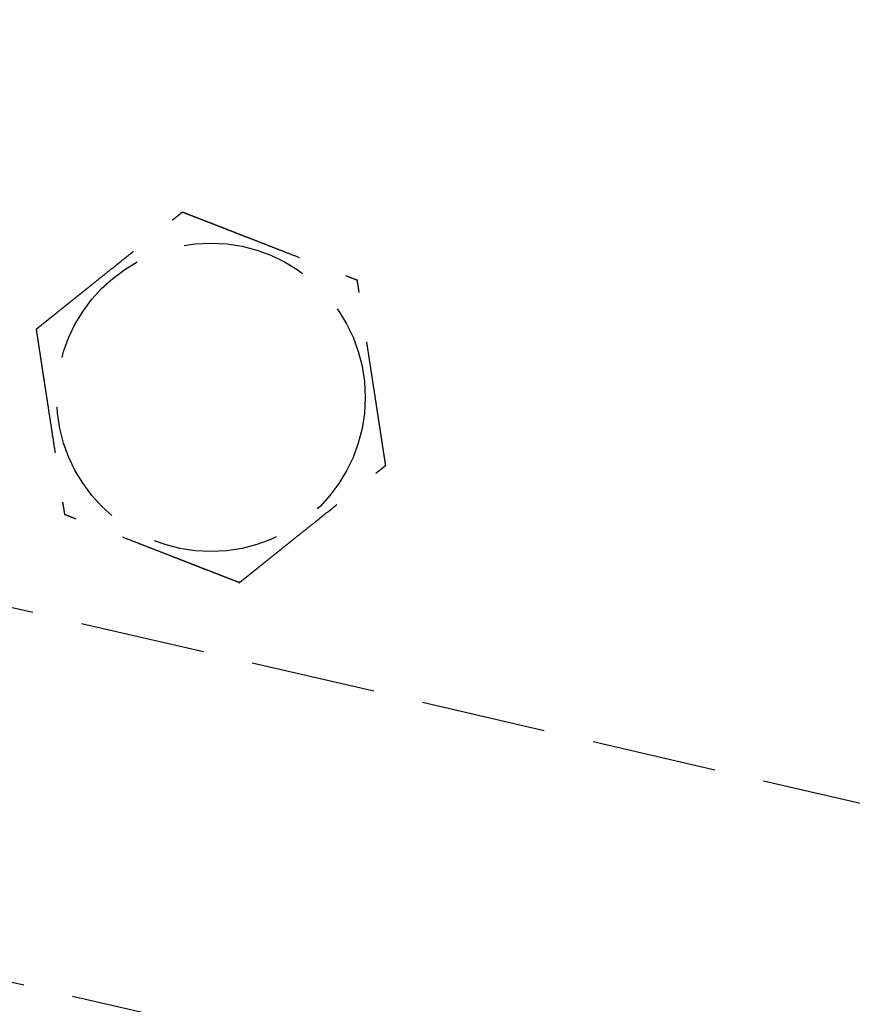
# Model space of a CAD drawing. Header units: millimetres. Extents: x 42975 to 708721, y 118172 to 172014.
# Tile 191 of 256: x 338381 to 338414, y 147676 to 147716. Entities that reach past the tile are written whole.
import ezdxf

# ---------------------------------------------------------------- set-up
doc = ezdxf.new("R2010")
doc.units = ezdxf.units.MM
doc.linetypes.add('ГТО-1 Пунктир', pattern=[7, 5, -2])
doc.layers.add('ГТО-2_Размеры_035', color=2, linetype='Continuous', lineweight=35)
doc.layers.add('ОГОС_Пунктир_025', color=151, linetype='ГТО-1 Пунктир', lineweight=25)

# ---------------------------------------------------------------- blocks, each defined once
blk = doc.blocks.new('ОГСО_Затвор_План')
at = {"layer": 'ОГОС_Пунктир_025'}
for p, q in [((-804.171, -137.499), (-1174.17, -137.499)), ((-804.171, -137.499), (-1174.17, -137.499)), ((-904.17, -152.101), (-784.671, -152.101))]:
    blk.add_line(p, q, dxfattribs=at)
blk.add_circle((-834.17, -127.499), 6.172, dxfattribs=at)
blk.add_circle((-834.17, -127.499), 6.172, dxfattribs=at)
for points, knots in [([(-841.598, -126.417), (-841.597, -126.416), (-841.595, -126.413), (-841.592, -126.41), (-841.588, -126.405), (-841.584, -126.4), (-841.579, -126.393), (-841.572, -126.385), (-841.564, -126.374), (-841.555, -126.362), (-841.544, -126.349), (-841.532, -126.334), (-841.519, -126.318), (-841.502, -126.296), (-841.481, -126.269), (-841.456, -126.237), (-841.428, -126.202), (-841.4, -126.166), (-841.37, -126.128), (-841.334, -126.083), (-841.291, -126.029), (-841.243, -125.968), (-841.193, -125.904), (-841.142, -125.839), (-841.089, -125.773), (-841.036, -125.706), (-840.96, -125.61), (-840.861, -125.484), (-840.739, -125.33), (-840.616, -125.173), (-840.491, -125.015), (-840.366, -124.856), (-840.239, -124.697), (-840.113, -124.536), (-839.986, -124.376), (-839.803, -124.144), (-839.565, -123.843), (-839.232, -123.421), (-838.859, -122.948), (-838.544, -122.549), (-838.326, -122.273), (-838.206, -122.122), (-838.087, -121.971), (-837.969, -121.821), (-837.851, -121.672), (-837.735, -121.525), (-837.635, -121.398), (-837.55, -121.291), (-837.482, -121.204), (-837.415, -121.119), (-837.358, -121.047), (-837.311, -120.988), (-837.275, -120.942), (-837.24, -120.897), (-837.205, -120.854), (-837.172, -120.811), (-837.14, -120.771), (-837.112, -120.736), (-837.088, -120.706), (-837.069, -120.681), (-837.05, -120.658), (-837.033, -120.636), (-837.017, -120.615), (-837.003, -120.597), (-836.99, -120.582), (-836.98, -120.568), (-836.971, -120.557), (-836.963, -120.547), (-836.957, -120.539), (-836.952, -120.533), (-836.949, -120.529), (-836.947, -120.527), (-836.947, -120.526), (-836.946, -120.526)], [0, 0, 0, 0, 0.004182, 0.008797, 0.014275, 0.02105, 0.029552, 0.040214, 0.053194, 0.068474, 0.085818, 0.104993, 0.125765, 0.147899, 0.186716, 0.228314, 0.272433, 0.318812, 0.367192, 0.417311, 0.492942, 0.57135, 0.652174, 0.735055, 0.819632, 0.905546, 0.992436, 1.187014, 1.384221, 1.583666, 1.784961, 1.987716, 2.191542, 2.396049, 2.600847, 2.805549, 3.279755, 3.752757, 4.418911, 5.086097, 5.279547, 5.472711, 5.665166, 5.856488, 6.046255, 6.234044, 6.419432, 6.531412, 6.641929, 6.75058, 6.856958, 6.916902, 6.975707, 7.03312, 7.088885, 7.142751, 7.194461, 7.243764, 7.276857, 7.308462, 7.33841, 7.366531, 7.392654, 7.416611, 7.435444, 7.452364, 7.467207, 7.479807, 7.489999, 7.49762, 7.502504, 7.504451, 7.505538, 7.505538, 7.505538, 7.505538]), ([(-841.598, -126.417), (-841.597, -126.416), (-841.595, -126.413), (-841.592, -126.41), (-841.588, -126.405), (-841.584, -126.4), (-841.579, -126.393), (-841.572, -126.385), (-841.564, -126.374), (-841.555, -126.362), (-841.544, -126.349), (-841.532, -126.334), (-841.519, -126.318), (-841.502, -126.296), (-841.481, -126.269), (-841.456, -126.237), (-841.428, -126.202), (-841.4, -126.166), (-841.37, -126.128), (-841.334, -126.083), (-841.291, -126.029), (-841.243, -125.968), (-841.193, -125.904), (-841.142, -125.839), (-841.089, -125.773), (-841.036, -125.706), (-840.96, -125.61), (-840.861, -125.484), (-840.739, -125.33), (-840.616, -125.173), (-840.491, -125.015), (-840.366, -124.856), (-840.239, -124.697), (-840.113, -124.536), (-839.986, -124.376), (-839.803, -124.144), (-839.565, -123.843), (-839.232, -123.421), (-838.859, -122.948), (-838.544, -122.549), (-838.326, -122.273), (-838.206, -122.122), (-838.087, -121.971), (-837.969, -121.821), (-837.851, -121.672), (-837.735, -121.525), (-837.635, -121.398), (-837.55, -121.291), (-837.482, -121.204), (-837.415, -121.119), (-837.358, -121.047), (-837.311, -120.988), (-837.275, -120.942), (-837.24, -120.897), (-837.205, -120.854), (-837.172, -120.811), (-837.14, -120.771), (-837.112, -120.736), (-837.088, -120.706), (-837.069, -120.681), (-837.05, -120.658), (-837.033, -120.636), (-837.017, -120.615), (-837.003, -120.597), (-836.99, -120.582), (-836.98, -120.568), (-836.971, -120.557), (-836.963, -120.547), (-836.957, -120.539), (-836.952, -120.533), (-836.949, -120.529), (-836.947, -120.527), (-836.947, -120.526), (-836.946, -120.526)], [0, 0, 0, 0, 0.004182, 0.008797, 0.014275, 0.02105, 0.029552, 0.040214, 0.053194, 0.068474, 0.085818, 0.104993, 0.125765, 0.147899, 0.186716, 0.228314, 0.272433, 0.318812, 0.367192, 0.417311, 0.492942, 0.57135, 0.652174, 0.735055, 0.819632, 0.905546, 0.992436, 1.187014, 1.384221, 1.583666, 1.784961, 1.987716, 2.191542, 2.396049, 2.600847, 2.805549, 3.279755, 3.752757, 4.418911, 5.086097, 5.279547, 5.472711, 5.665166, 5.856488, 6.046255, 6.234044, 6.419432, 6.531412, 6.641929, 6.75058, 6.856958, 6.916902, 6.975707, 7.03312, 7.088885, 7.142751, 7.194461, 7.243764, 7.276857, 7.308462, 7.33841, 7.366531, 7.392654, 7.416611, 7.435444, 7.452364, 7.467207, 7.479807, 7.489999, 7.49762, 7.502504, 7.504451, 7.505538, 7.505538, 7.505538, 7.505538]), ([(-836.946, -120.526), (-836.945, -120.526), (-836.943, -120.527), (-836.939, -120.527), (-836.934, -120.528), (-836.929, -120.529), (-836.923, -120.53), (-836.915, -120.531), (-836.905, -120.532), (-836.894, -120.534), (-836.881, -120.536), (-836.867, -120.538), (-836.851, -120.54), (-836.834, -120.542), (-836.815, -120.545), (-836.793, -120.548), (-836.767, -120.552), (-836.736, -120.557), (-836.704, -120.561), (-836.671, -120.566), (-836.636, -120.571), (-836.6, -120.577), (-836.563, -120.582), (-836.519, -120.588), (-836.466, -120.596), (-836.405, -120.605), (-836.343, -120.614), (-836.28, -120.623), (-836.215, -120.633), (-836.149, -120.642), (-836.082, -120.652), (-836.015, -120.662), (-835.916, -120.676), (-835.785, -120.695), (-835.621, -120.719), (-835.456, -120.743), (-835.29, -120.768), (-835.122, -120.792), (-834.953, -120.817), (-834.784, -120.841), (-834.614, -120.866), (-834.444, -120.891), (-834.274, -120.916), (-834.034, -120.95), (-833.727, -120.995), (-833.351, -121.05), (-832.977, -121.105), (-832.555, -121.166), (-832.087, -121.234), (-831.701, -121.291), (-831.445, -121.328), (-831.318, -121.346), (-831.192, -121.365), (-831.067, -121.383), (-830.942, -121.401), (-830.818, -121.419), (-830.695, -121.437), (-830.574, -121.455), (-830.467, -121.471), (-830.374, -121.484), (-830.295, -121.496), (-830.217, -121.507), (-830.141, -121.518), (-830.075, -121.528), (-830.019, -121.536), (-829.974, -121.542), (-829.93, -121.549), (-829.887, -121.555), (-829.846, -121.561), (-829.806, -121.567), (-829.767, -121.572), (-829.734, -121.577), (-829.705, -121.582), (-829.681, -121.585), (-829.659, -121.588), (-829.637, -121.591), (-829.617, -121.594), (-829.599, -121.597), (-829.583, -121.599), (-829.569, -121.601), (-829.557, -121.603), (-829.547, -121.605), (-829.538, -121.606), (-829.531, -121.607), (-829.526, -121.608), (-829.523, -121.608), (-829.521, -121.608), (-829.52, -121.609), (-829.519, -121.609)], [0, 0, 0, 0, 0.003645, 0.007567, 0.012042, 0.017346, 0.023756, 0.031549, 0.041, 0.052271, 0.065311, 0.079965, 0.09608, 0.113501, 0.132075, 0.151648, 0.181007, 0.211972, 0.24443, 0.278271, 0.313384, 0.349659, 0.386985, 0.425251, 0.484866, 0.546216, 0.60913, 0.673435, 0.73896, 0.805533, 0.872981, 0.941133, 1.009817, 1.173365, 1.338709, 1.505643, 1.673958, 1.843448, 2.013904, 2.185119, 2.356885, 2.528995, 2.701241, 2.873415, 3.253808, 3.633198, 4.011951, 4.390433, 4.911088, 5.431743, 5.559879, 5.687816, 5.815363, 5.942332, 6.068534, 6.193779, 6.31788, 6.440646, 6.561888, 6.642702, 6.722524, 6.801139, 6.878336, 6.9539, 7.000478, 7.046166, 7.090804, 7.134232, 7.176291, 7.216821, 7.255661, 7.292653, 7.318045, 7.342293, 7.365296, 7.386952, 7.407157, 7.425811, 7.442811, 7.456047, 7.46789, 7.478249, 7.487034, 7.494153, 7.499517, 7.503035, 7.504639, 7.505535, 7.505535, 7.505535, 7.505535]), ([(-836.946, -120.526), (-836.945, -120.526), (-836.943, -120.527), (-836.939, -120.527), (-836.934, -120.528), (-836.929, -120.529), (-836.923, -120.53), (-836.915, -120.531), (-836.905, -120.532), (-836.894, -120.534), (-836.881, -120.536), (-836.867, -120.538), (-836.851, -120.54), (-836.834, -120.542), (-836.815, -120.545), (-836.793, -120.548), (-836.767, -120.552), (-836.736, -120.557), (-836.704, -120.561), (-836.671, -120.566), (-836.636, -120.571), (-836.6, -120.577), (-836.563, -120.582), (-836.519, -120.588), (-836.466, -120.596), (-836.405, -120.605), (-836.343, -120.614), (-836.28, -120.623), (-836.215, -120.633), (-836.149, -120.642), (-836.082, -120.652), (-836.015, -120.662), (-835.916, -120.676), (-835.785, -120.695), (-835.621, -120.719), (-835.456, -120.743), (-835.29, -120.768), (-835.122, -120.792), (-834.953, -120.817), (-834.784, -120.841), (-834.614, -120.866), (-834.444, -120.891), (-834.274, -120.916), (-834.034, -120.95), (-833.727, -120.995), (-833.351, -121.05), (-832.977, -121.105), (-832.555, -121.166), (-832.087, -121.234), (-831.701, -121.291), (-831.445, -121.328), (-831.318, -121.346), (-831.192, -121.365), (-831.067, -121.383), (-830.942, -121.401), (-830.818, -121.419), (-830.695, -121.437), (-830.574, -121.455), (-830.467, -121.471), (-830.374, -121.484), (-830.295, -121.496), (-830.217, -121.507), (-830.141, -121.518), (-830.075, -121.528), (-830.019, -121.536), (-829.974, -121.542), (-829.93, -121.549), (-829.887, -121.555), (-829.846, -121.561), (-829.806, -121.567), (-829.767, -121.572), (-829.734, -121.577), (-829.705, -121.582), (-829.681, -121.585), (-829.659, -121.588), (-829.637, -121.591), (-829.617, -121.594), (-829.599, -121.597), (-829.583, -121.599), (-829.569, -121.601), (-829.557, -121.603), (-829.547, -121.605), (-829.538, -121.606), (-829.531, -121.607), (-829.526, -121.608), (-829.523, -121.608), (-829.521, -121.608), (-829.52, -121.609), (-829.519, -121.609)], [0, 0, 0, 0, 0.003645, 0.007567, 0.012042, 0.017346, 0.023756, 0.031549, 0.041, 0.052271, 0.065311, 0.079965, 0.09608, 0.113501, 0.132075, 0.151648, 0.181007, 0.211972, 0.24443, 0.278271, 0.313384, 0.349659, 0.386985, 0.425251, 0.484866, 0.546216, 0.60913, 0.673435, 0.73896, 0.805533, 0.872981, 0.941133, 1.009817, 1.173365, 1.338709, 1.505643, 1.673958, 1.843448, 2.013904, 2.185119, 2.356885, 2.528995, 2.701241, 2.873415, 3.253808, 3.633198, 4.011951, 4.390433, 4.911088, 5.431743, 5.559879, 5.687816, 5.815363, 5.942332, 6.068534, 6.193779, 6.31788, 6.440646, 6.561888, 6.642702, 6.722524, 6.801139, 6.878336, 6.9539, 7.000478, 7.046166, 7.090804, 7.134232, 7.176291, 7.216821, 7.255661, 7.292653, 7.318045, 7.342293, 7.365296, 7.386952, 7.407157, 7.425811, 7.442811, 7.456047, 7.46789, 7.478249, 7.487034, 7.494153, 7.499517, 7.503035, 7.504639, 7.505535, 7.505535, 7.505535, 7.505535]), ([(-826.743, -128.582), (-826.744, -128.581), (-826.745, -128.578), (-826.746, -128.575), (-826.748, -128.57), (-826.75, -128.565), (-826.752, -128.559), (-826.755, -128.552), (-826.759, -128.543), (-826.763, -128.533), (-826.768, -128.521), (-826.773, -128.507), (-826.779, -128.492), (-826.786, -128.476), (-826.792, -128.459), (-826.801, -128.438), (-826.811, -128.413), (-826.822, -128.384), (-826.834, -128.354), (-826.846, -128.323), (-826.859, -128.29), (-826.873, -128.257), (-826.887, -128.222), (-826.903, -128.18), (-826.923, -128.131), (-826.946, -128.074), (-826.969, -128.016), (-826.993, -127.956), (-827.017, -127.895), (-827.041, -127.833), (-827.066, -127.771), (-827.092, -127.707), (-827.129, -127.614), (-827.178, -127.491), (-827.239, -127.338), (-827.3, -127.183), (-827.363, -127.026), (-827.425, -126.869), (-827.488, -126.711), (-827.552, -126.552), (-827.615, -126.392), (-827.679, -126.232), (-827.742, -126.072), (-827.832, -125.848), (-827.947, -125.559), (-828.087, -125.207), (-828.227, -124.855), (-828.385, -124.459), (-828.56, -124.019), (-828.706, -123.652), (-828.806, -123.402), (-828.859, -123.268), (-828.912, -123.135), (-828.965, -123.003), (-829.017, -122.871), (-829.069, -122.741), (-829.12, -122.613), (-829.164, -122.503), (-829.2, -122.411), (-829.23, -122.336), (-829.259, -122.263), (-829.287, -122.192), (-829.312, -122.13), (-829.333, -122.078), (-829.349, -122.036), (-829.366, -121.994), (-829.382, -121.954), (-829.397, -121.915), (-829.412, -121.877), (-829.427, -121.841), (-829.439, -121.81), (-829.45, -121.783), (-829.459, -121.761), (-829.467, -121.739), (-829.475, -121.719), (-829.483, -121.7), (-829.49, -121.683), (-829.496, -121.668), (-829.501, -121.655), (-829.505, -121.644), (-829.509, -121.634), (-829.512, -121.626), (-829.515, -121.62), (-829.517, -121.615), (-829.518, -121.612), (-829.519, -121.61), (-829.519, -121.609), (-829.519, -121.609)], [0, 0, 0, 0, 0.00365, 0.007576, 0.012055, 0.017362, 0.023775, 0.03157, 0.041022, 0.052294, 0.065332, 0.079984, 0.096097, 0.113515, 0.132087, 0.151658, 0.181017, 0.211981, 0.24444, 0.278283, 0.313398, 0.349675, 0.387004, 0.425272, 0.484886, 0.546235, 0.609146, 0.673449, 0.738971, 0.80554, 0.872985, 0.941133, 1.009813, 1.173358, 1.338701, 1.505635, 1.67395, 1.84344, 2.013898, 2.185114, 2.356882, 2.528993, 2.70124, 2.873416, 3.253809, 3.633199, 4.01195, 4.390431, 4.911089, 5.431745, 5.575886, 5.719744, 5.863051, 6.005535, 6.14693, 6.286965, 6.425372, 6.561882, 6.642702, 6.72253, 6.801151, 6.878353, 6.953921, 7.000497, 7.046183, 7.090819, 7.134245, 7.176301, 7.216828, 7.255666, 7.292655, 7.318046, 7.342294, 7.365297, 7.386951, 7.407157, 7.42581, 7.442811, 7.456048, 7.467892, 7.478252, 7.487038, 7.49416, 7.499526, 7.503047, 7.504653, 7.505551, 7.505551, 7.505551, 7.505551]), ([(-826.743, -128.582), (-826.744, -128.581), (-826.745, -128.578), (-826.746, -128.575), (-826.748, -128.57), (-826.75, -128.565), (-826.752, -128.559), (-826.755, -128.552), (-826.759, -128.543), (-826.763, -128.533), (-826.768, -128.521), (-826.773, -128.507), (-826.779, -128.492), (-826.786, -128.476), (-826.792, -128.459), (-826.801, -128.438), (-826.811, -128.413), (-826.822, -128.384), (-826.834, -128.354), (-826.846, -128.323), (-826.859, -128.29), (-826.873, -128.257), (-826.887, -128.222), (-826.903, -128.18), (-826.923, -128.131), (-826.946, -128.074), (-826.969, -128.016), (-826.993, -127.956), (-827.017, -127.895), (-827.041, -127.833), (-827.066, -127.771), (-827.092, -127.707), (-827.129, -127.614), (-827.178, -127.491), (-827.239, -127.338), (-827.3, -127.183), (-827.363, -127.026), (-827.425, -126.869), (-827.488, -126.711), (-827.552, -126.552), (-827.615, -126.392), (-827.679, -126.232), (-827.742, -126.072), (-827.832, -125.848), (-827.947, -125.559), (-828.087, -125.207), (-828.227, -124.855), (-828.385, -124.459), (-828.56, -124.019), (-828.706, -123.652), (-828.806, -123.402), (-828.859, -123.268), (-828.912, -123.135), (-828.965, -123.003), (-829.017, -122.871), (-829.069, -122.741), (-829.12, -122.613), (-829.164, -122.503), (-829.2, -122.411), (-829.23, -122.336), (-829.259, -122.263), (-829.287, -122.192), (-829.312, -122.13), (-829.333, -122.078), (-829.349, -122.036), (-829.366, -121.994), (-829.382, -121.954), (-829.397, -121.915), (-829.412, -121.877), (-829.427, -121.841), (-829.439, -121.81), (-829.45, -121.783), (-829.459, -121.761), (-829.467, -121.739), (-829.475, -121.719), (-829.483, -121.7), (-829.49, -121.683), (-829.496, -121.668), (-829.501, -121.655), (-829.505, -121.644), (-829.509, -121.634), (-829.512, -121.626), (-829.515, -121.62), (-829.517, -121.615), (-829.518, -121.612), (-829.519, -121.61), (-829.519, -121.609), (-829.519, -121.609)], [0, 0, 0, 0, 0.00365, 0.007576, 0.012055, 0.017362, 0.023775, 0.03157, 0.041022, 0.052294, 0.065332, 0.079984, 0.096097, 0.113515, 0.132087, 0.151658, 0.181017, 0.211981, 0.24444, 0.278283, 0.313398, 0.349675, 0.387004, 0.425272, 0.484886, 0.546235, 0.609146, 0.673449, 0.738971, 0.80554, 0.872985, 0.941133, 1.009813, 1.173358, 1.338701, 1.505635, 1.67395, 1.84344, 2.013898, 2.185114, 2.356882, 2.528993, 2.70124, 2.873416, 3.253809, 3.633199, 4.01195, 4.390431, 4.911089, 5.431745, 5.575886, 5.719744, 5.863051, 6.005535, 6.14693, 6.286965, 6.425372, 6.561882, 6.642702, 6.72253, 6.801151, 6.878353, 6.953921, 7.000497, 7.046183, 7.090819, 7.134245, 7.176301, 7.216828, 7.255666, 7.292655, 7.318046, 7.342294, 7.365297, 7.386951, 7.407157, 7.42581, 7.442811, 7.456048, 7.467892, 7.478252, 7.487038, 7.49416, 7.499526, 7.503047, 7.504653, 7.505551, 7.505551, 7.505551, 7.505551]), ([(-841.598, -126.417), (-841.597, -126.418), (-841.596, -126.42), (-841.595, -126.424), (-841.593, -126.428), (-841.591, -126.433), (-841.589, -126.439), (-841.586, -126.447), (-841.582, -126.455), (-841.578, -126.466), (-841.573, -126.478), (-841.568, -126.492), (-841.562, -126.506), (-841.555, -126.523), (-841.549, -126.54), (-841.54, -126.561), (-841.53, -126.585), (-841.519, -126.614), (-841.507, -126.644), (-841.494, -126.676), (-841.481, -126.708), (-841.468, -126.742), (-841.454, -126.777), (-841.438, -126.818), (-841.418, -126.868), (-841.395, -126.925), (-841.372, -126.983), (-841.348, -127.043), (-841.324, -127.104), (-841.299, -127.165), (-841.275, -127.228), (-841.249, -127.291), (-841.212, -127.384), (-841.163, -127.507), (-841.102, -127.661), (-841.04, -127.816), (-840.978, -127.972), (-840.916, -128.13), (-840.853, -128.288), (-840.789, -128.447), (-840.726, -128.607), (-840.662, -128.766), (-840.598, -128.926), (-840.509, -129.151), (-840.394, -129.44), (-840.254, -129.792), (-840.114, -130.144), (-839.956, -130.54), (-839.781, -130.98), (-839.635, -131.347), (-839.535, -131.597), (-839.482, -131.731), (-839.429, -131.864), (-839.376, -131.996), (-839.324, -132.127), (-839.272, -132.257), (-839.221, -132.386), (-839.177, -132.496), (-839.141, -132.588), (-839.111, -132.662), (-839.082, -132.735), (-839.054, -132.807), (-839.029, -132.869), (-839.008, -132.921), (-838.992, -132.963), (-838.975, -133.004), (-838.959, -133.045), (-838.943, -133.084), (-838.929, -133.121), (-838.914, -133.157), (-838.902, -133.189), (-838.891, -133.216), (-838.882, -133.238), (-838.874, -133.259), (-838.866, -133.279), (-838.858, -133.298), (-838.851, -133.315), (-838.845, -133.331), (-838.84, -133.344), (-838.836, -133.355), (-838.832, -133.364), (-838.829, -133.372), (-838.826, -133.379), (-838.824, -133.384), (-838.823, -133.387), (-838.822, -133.389), (-838.822, -133.39), (-838.822, -133.39)], [0, 0, 0, 0, 0.003644, 0.007565, 0.012038, 0.017341, 0.023751, 0.031543, 0.040994, 0.052267, 0.065309, 0.079965, 0.096082, 0.113506, 0.132083, 0.151658, 0.181018, 0.211981, 0.244437, 0.278276, 0.313387, 0.349658, 0.386981, 0.425244, 0.484857, 0.546206, 0.609119, 0.673425, 0.738951, 0.805524, 0.872974, 0.941128, 1.009813, 1.173363, 1.338709, 1.505644, 1.673961, 1.843451, 2.013907, 2.185121, 2.356887, 2.528996, 2.701242, 2.873416, 3.253808, 3.633197, 4.01195, 4.390431, 4.911088, 5.431745, 5.575887, 5.719746, 5.863053, 6.005539, 6.146934, 6.286969, 6.425375, 6.561882, 6.642696, 6.722517, 6.801132, 6.878329, 6.953893, 7.000473, 7.046162, 7.090802, 7.134232, 7.176292, 7.216823, 7.255664, 7.292655, 7.318046, 7.342293, 7.365295, 7.386949, 7.407154, 7.425807, 7.442808, 7.456046, 7.467891, 7.478252, 7.487039, 7.494161, 7.499527, 7.503047, 7.504651, 7.505548, 7.505548, 7.505548, 7.505548]), ([(-841.598, -126.417), (-841.597, -126.418), (-841.596, -126.42), (-841.595, -126.424), (-841.593, -126.428), (-841.591, -126.433), (-841.589, -126.439), (-841.586, -126.447), (-841.582, -126.455), (-841.578, -126.466), (-841.573, -126.478), (-841.568, -126.492), (-841.562, -126.506), (-841.555, -126.523), (-841.549, -126.54), (-841.54, -126.561), (-841.53, -126.585), (-841.519, -126.614), (-841.507, -126.644), (-841.494, -126.676), (-841.481, -126.708), (-841.468, -126.742), (-841.454, -126.777), (-841.438, -126.818), (-841.418, -126.868), (-841.395, -126.925), (-841.372, -126.983), (-841.348, -127.043), (-841.324, -127.104), (-841.299, -127.165), (-841.275, -127.228), (-841.249, -127.291), (-841.212, -127.384), (-841.163, -127.507), (-841.102, -127.661), (-841.04, -127.816), (-840.978, -127.972), (-840.916, -128.13), (-840.853, -128.288), (-840.789, -128.447), (-840.726, -128.607), (-840.662, -128.766), (-840.598, -128.926), (-840.509, -129.151), (-840.394, -129.44), (-840.254, -129.792), (-840.114, -130.144), (-839.956, -130.54), (-839.781, -130.98), (-839.635, -131.347), (-839.535, -131.597), (-839.482, -131.731), (-839.429, -131.864), (-839.376, -131.996), (-839.324, -132.127), (-839.272, -132.257), (-839.221, -132.386), (-839.177, -132.496), (-839.141, -132.588), (-839.111, -132.662), (-839.082, -132.735), (-839.054, -132.807), (-839.029, -132.869), (-839.008, -132.921), (-838.992, -132.963), (-838.975, -133.004), (-838.959, -133.045), (-838.943, -133.084), (-838.929, -133.121), (-838.914, -133.157), (-838.902, -133.189), (-838.891, -133.216), (-838.882, -133.238), (-838.874, -133.259), (-838.866, -133.279), (-838.858, -133.298), (-838.851, -133.315), (-838.845, -133.331), (-838.84, -133.344), (-838.836, -133.355), (-838.832, -133.364), (-838.829, -133.372), (-838.826, -133.379), (-838.824, -133.384), (-838.823, -133.387), (-838.822, -133.389), (-838.822, -133.39), (-838.822, -133.39)], [0, 0, 0, 0, 0.003644, 0.007565, 0.012038, 0.017341, 0.023751, 0.031543, 0.040994, 0.052267, 0.065309, 0.079965, 0.096082, 0.113506, 0.132083, 0.151658, 0.181018, 0.211981, 0.244437, 0.278276, 0.313387, 0.349658, 0.386981, 0.425244, 0.484857, 0.546206, 0.609119, 0.673425, 0.738951, 0.805524, 0.872974, 0.941128, 1.009813, 1.173363, 1.338709, 1.505644, 1.673961, 1.843451, 2.013907, 2.185121, 2.356887, 2.528996, 2.701242, 2.873416, 3.253808, 3.633197, 4.01195, 4.390431, 4.911088, 5.431745, 5.575887, 5.719746, 5.863053, 6.005539, 6.146934, 6.286969, 6.425375, 6.561882, 6.642696, 6.722517, 6.801132, 6.878329, 6.953893, 7.000473, 7.046162, 7.090802, 7.134232, 7.176292, 7.216823, 7.255664, 7.292655, 7.318046, 7.342293, 7.365295, 7.386949, 7.407154, 7.425807, 7.442808, 7.456046, 7.467891, 7.478252, 7.487039, 7.494161, 7.499527, 7.503047, 7.504651, 7.505548, 7.505548, 7.505548, 7.505548]), ([(-831.394, -134.473), (-831.394, -134.472), (-831.392, -134.469), (-831.389, -134.465), (-831.385, -134.461), (-831.381, -134.456), (-831.376, -134.449), (-831.369, -134.44), (-831.361, -134.43), (-831.352, -134.418), (-831.341, -134.405), (-831.329, -134.39), (-831.316, -134.374), (-831.299, -134.352), (-831.278, -134.325), (-831.252, -134.293), (-831.225, -134.258), (-831.196, -134.222), (-831.167, -134.184), (-831.131, -134.138), (-831.088, -134.085), (-831.04, -134.024), (-830.99, -133.96), (-830.939, -133.895), (-830.886, -133.829), (-830.833, -133.762), (-830.757, -133.666), (-830.658, -133.54), (-830.536, -133.386), (-830.413, -133.229), (-830.288, -133.071), (-830.162, -132.912), (-830.036, -132.752), (-829.91, -132.592), (-829.783, -132.431), (-829.6, -132.2), (-829.362, -131.899), (-829.029, -131.477), (-828.656, -131.004), (-828.341, -130.605), (-828.123, -130.329), (-828.003, -130.178), (-827.884, -130.027), (-827.766, -129.877), (-827.648, -129.728), (-827.532, -129.58), (-827.432, -129.454), (-827.347, -129.347), (-827.279, -129.26), (-827.212, -129.175), (-827.155, -129.103), (-827.108, -129.044), (-827.072, -128.998), (-827.036, -128.953), (-827.002, -128.909), (-826.969, -128.867), (-826.937, -128.827), (-826.909, -128.792), (-826.885, -128.762), (-826.866, -128.737), (-826.847, -128.714), (-826.83, -128.692), (-826.814, -128.671), (-826.8, -128.653), (-826.787, -128.637), (-826.777, -128.624), (-826.768, -128.613), (-826.76, -128.603), (-826.754, -128.595), (-826.749, -128.589), (-826.746, -128.585), (-826.744, -128.583), (-826.744, -128.582), (-826.743, -128.582)], [0, 0, 0, 0, 0.004182, 0.008797, 0.014275, 0.02105, 0.029552, 0.040214, 0.053194, 0.068474, 0.085818, 0.104993, 0.125765, 0.147899, 0.186716, 0.228314, 0.272433, 0.318812, 0.367192, 0.417311, 0.492942, 0.57135, 0.652174, 0.735055, 0.819632, 0.905546, 0.992436, 1.187013, 1.38422, 1.583665, 1.784959, 1.987713, 2.191539, 2.396045, 2.600843, 2.805544, 3.279753, 3.752757, 4.41891, 5.086093, 5.279539, 5.472699, 5.66515, 5.856469, 6.046234, 6.234021, 6.419409, 6.531395, 6.64192, 6.750576, 6.856958, 6.916898, 6.9757, 7.033108, 7.08887, 7.142732, 7.19444, 7.243741, 7.276836, 7.308444, 7.338395, 7.36652, 7.392648, 7.416611, 7.435449, 7.452374, 7.46722, 7.479822, 7.490014, 7.497629, 7.502504, 7.50444, 7.505515, 7.505515, 7.505515, 7.505515]), ([(-831.394, -134.473), (-831.394, -134.472), (-831.392, -134.469), (-831.389, -134.465), (-831.385, -134.461), (-831.381, -134.456), (-831.376, -134.449), (-831.369, -134.44), (-831.361, -134.43), (-831.352, -134.418), (-831.341, -134.405), (-831.329, -134.39), (-831.316, -134.374), (-831.299, -134.352), (-831.278, -134.325), (-831.252, -134.293), (-831.225, -134.258), (-831.196, -134.222), (-831.167, -134.184), (-831.131, -134.138), (-831.088, -134.085), (-831.04, -134.024), (-830.99, -133.96), (-830.939, -133.895), (-830.886, -133.829), (-830.833, -133.762), (-830.757, -133.666), (-830.658, -133.54), (-830.536, -133.386), (-830.413, -133.229), (-830.288, -133.071), (-830.162, -132.912), (-830.036, -132.752), (-829.91, -132.592), (-829.783, -132.431), (-829.6, -132.2), (-829.362, -131.899), (-829.029, -131.477), (-828.656, -131.004), (-828.341, -130.605), (-828.123, -130.329), (-828.003, -130.178), (-827.884, -130.027), (-827.766, -129.877), (-827.648, -129.728), (-827.532, -129.58), (-827.432, -129.454), (-827.347, -129.347), (-827.279, -129.26), (-827.212, -129.175), (-827.155, -129.103), (-827.108, -129.044), (-827.072, -128.998), (-827.036, -128.953), (-827.002, -128.909), (-826.969, -128.867), (-826.937, -128.827), (-826.909, -128.792), (-826.885, -128.762), (-826.866, -128.737), (-826.847, -128.714), (-826.83, -128.692), (-826.814, -128.671), (-826.8, -128.653), (-826.787, -128.637), (-826.777, -128.624), (-826.768, -128.613), (-826.76, -128.603), (-826.754, -128.595), (-826.749, -128.589), (-826.746, -128.585), (-826.744, -128.583), (-826.744, -128.582), (-826.743, -128.582)], [0, 0, 0, 0, 0.004182, 0.008797, 0.014275, 0.02105, 0.029552, 0.040214, 0.053194, 0.068474, 0.085818, 0.104993, 0.125765, 0.147899, 0.186716, 0.228314, 0.272433, 0.318812, 0.367192, 0.417311, 0.492942, 0.57135, 0.652174, 0.735055, 0.819632, 0.905546, 0.992436, 1.187013, 1.38422, 1.583665, 1.784959, 1.987713, 2.191539, 2.396045, 2.600843, 2.805544, 3.279753, 3.752757, 4.41891, 5.086093, 5.279539, 5.472699, 5.66515, 5.856469, 6.046234, 6.234021, 6.419409, 6.531395, 6.64192, 6.750576, 6.856958, 6.916898, 6.9757, 7.033108, 7.08887, 7.142732, 7.19444, 7.243741, 7.276836, 7.308444, 7.338395, 7.36652, 7.392648, 7.416611, 7.435449, 7.452374, 7.46722, 7.479822, 7.490014, 7.497629, 7.502504, 7.50444, 7.505515, 7.505515, 7.505515, 7.505515]), ([(-831.394, -134.473), (-831.396, -134.472), (-831.398, -134.472), (-831.402, -134.472), (-831.407, -134.471), (-831.412, -134.47), (-831.418, -134.469), (-831.426, -134.468), (-831.436, -134.467), (-831.447, -134.465), (-831.46, -134.463), (-831.474, -134.461), (-831.49, -134.459), (-831.507, -134.456), (-831.525, -134.454), (-831.548, -134.45), (-831.574, -134.446), (-831.605, -134.442), (-831.637, -134.437), (-831.67, -134.432), (-831.705, -134.427), (-831.741, -134.422), (-831.778, -134.417), (-831.822, -134.41), (-831.875, -134.403), (-831.935, -134.394), (-831.998, -134.385), (-832.061, -134.375), (-832.126, -134.366), (-832.192, -134.356), (-832.259, -134.347), (-832.326, -134.337), (-832.425, -134.322), (-832.556, -134.303), (-832.72, -134.279), (-832.885, -134.255), (-833.051, -134.231), (-833.219, -134.207), (-833.388, -134.182), (-833.557, -134.157), (-833.727, -134.133), (-833.897, -134.108), (-834.067, -134.083), (-834.307, -134.048), (-834.614, -134.003), (-834.989, -133.949), (-835.364, -133.894), (-835.786, -133.833), (-836.254, -133.764), (-836.64, -133.708), (-836.896, -133.671), (-837.023, -133.652), (-837.149, -133.634), (-837.274, -133.616), (-837.399, -133.597), (-837.523, -133.579), (-837.646, -133.561), (-837.767, -133.544), (-837.874, -133.528), (-837.967, -133.515), (-838.046, -133.503), (-838.124, -133.492), (-838.2, -133.481), (-838.266, -133.471), (-838.321, -133.463), (-838.367, -133.456), (-838.411, -133.45), (-838.454, -133.444), (-838.495, -133.438), (-838.535, -133.432), (-838.574, -133.426), (-838.607, -133.421), (-838.636, -133.417), (-838.66, -133.414), (-838.682, -133.41), (-838.704, -133.407), (-838.724, -133.404), (-838.742, -133.402), (-838.758, -133.399), (-838.772, -133.397), (-838.784, -133.396), (-838.794, -133.394), (-838.803, -133.393), (-838.81, -133.392), (-838.815, -133.391), (-838.818, -133.391), (-838.82, -133.39), (-838.821, -133.39), (-838.822, -133.39)], [0, 0, 0, 0, 0.003645, 0.007566, 0.01204, 0.017343, 0.023753, 0.031544, 0.040995, 0.052267, 0.065308, 0.079962, 0.096077, 0.113499, 0.132074, 0.151648, 0.181008, 0.211972, 0.244429, 0.27827, 0.313382, 0.349657, 0.386982, 0.425247, 0.484861, 0.546211, 0.609124, 0.673429, 0.738954, 0.805527, 0.872976, 0.941129, 1.009813, 1.173361, 1.338706, 1.50564, 1.673955, 1.843445, 2.013901, 2.185115, 2.356881, 2.528991, 2.701237, 2.873411, 3.253803, 3.633193, 4.011946, 4.390428, 4.911084, 5.431739, 5.559875, 5.68781, 5.815357, 5.942326, 6.068528, 6.193773, 6.317874, 6.44064, 6.561884, 6.642701, 6.722525, 6.801143, 6.878342, 6.953907, 7.000484, 7.04617, 7.090806, 7.134233, 7.17629, 7.216818, 7.255658, 7.292648, 7.318041, 7.34229, 7.365293, 7.386949, 7.407154, 7.425808, 7.442806, 7.456042, 7.467884, 7.478242, 7.487025, 7.494145, 7.49951, 7.503031, 7.504638, 7.505538, 7.505538, 7.505538, 7.505538]), ([(-831.394, -134.473), (-831.396, -134.472), (-831.398, -134.472), (-831.402, -134.472), (-831.407, -134.471), (-831.412, -134.47), (-831.418, -134.469), (-831.426, -134.468), (-831.436, -134.467), (-831.447, -134.465), (-831.46, -134.463), (-831.474, -134.461), (-831.49, -134.459), (-831.507, -134.456), (-831.525, -134.454), (-831.548, -134.45), (-831.574, -134.446), (-831.605, -134.442), (-831.637, -134.437), (-831.67, -134.432), (-831.705, -134.427), (-831.741, -134.422), (-831.778, -134.417), (-831.822, -134.41), (-831.875, -134.403), (-831.935, -134.394), (-831.998, -134.385), (-832.061, -134.375), (-832.126, -134.366), (-832.192, -134.356), (-832.259, -134.347), (-832.326, -134.337), (-832.425, -134.322), (-832.556, -134.303), (-832.72, -134.279), (-832.885, -134.255), (-833.051, -134.231), (-833.219, -134.207), (-833.388, -134.182), (-833.557, -134.157), (-833.727, -134.133), (-833.897, -134.108), (-834.067, -134.083), (-834.307, -134.048), (-834.614, -134.003), (-834.989, -133.949), (-835.364, -133.894), (-835.786, -133.833), (-836.254, -133.764), (-836.64, -133.708), (-836.896, -133.671), (-837.023, -133.652), (-837.149, -133.634), (-837.274, -133.616), (-837.399, -133.597), (-837.523, -133.579), (-837.646, -133.561), (-837.767, -133.544), (-837.874, -133.528), (-837.967, -133.515), (-838.046, -133.503), (-838.124, -133.492), (-838.2, -133.481), (-838.266, -133.471), (-838.321, -133.463), (-838.367, -133.456), (-838.411, -133.45), (-838.454, -133.444), (-838.495, -133.438), (-838.535, -133.432), (-838.574, -133.426), (-838.607, -133.421), (-838.636, -133.417), (-838.66, -133.414), (-838.682, -133.41), (-838.704, -133.407), (-838.724, -133.404), (-838.742, -133.402), (-838.758, -133.399), (-838.772, -133.397), (-838.784, -133.396), (-838.794, -133.394), (-838.803, -133.393), (-838.81, -133.392), (-838.815, -133.391), (-838.818, -133.391), (-838.82, -133.39), (-838.821, -133.39), (-838.822, -133.39)], [0, 0, 0, 0, 0.003645, 0.007566, 0.01204, 0.017343, 0.023753, 0.031544, 0.040995, 0.052267, 0.065308, 0.079962, 0.096077, 0.113499, 0.132074, 0.151648, 0.181008, 0.211972, 0.244429, 0.27827, 0.313382, 0.349657, 0.386982, 0.425247, 0.484861, 0.546211, 0.609124, 0.673429, 0.738954, 0.805527, 0.872976, 0.941129, 1.009813, 1.173361, 1.338706, 1.50564, 1.673955, 1.843445, 2.013901, 2.185115, 2.356881, 2.528991, 2.701237, 2.873411, 3.253803, 3.633193, 4.011946, 4.390428, 4.911084, 5.431739, 5.559875, 5.68781, 5.815357, 5.942326, 6.068528, 6.193773, 6.317874, 6.44064, 6.561884, 6.642701, 6.722525, 6.801143, 6.878342, 6.953907, 7.000484, 7.04617, 7.090806, 7.134233, 7.17629, 7.216818, 7.255658, 7.292648, 7.318041, 7.34229, 7.365293, 7.386949, 7.407154, 7.425808, 7.442806, 7.456042, 7.467884, 7.478242, 7.487025, 7.494145, 7.49951, 7.503031, 7.504638, 7.505538, 7.505538, 7.505538, 7.505538])]:
    blk.add_open_spline(points, degree=3, knots=knots, dxfattribs=at)
blk = doc.blocks.new('A$C1AA538EC')
at = {"layer": 'ГТО-2_Размеры_035', "rotation": 346.9999999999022}
blk.add_blockref('ОГСО_Затвор_План', (-6044.682, -11100.099), dxfattribs=at)

msp = doc.modelspace()

# ---------------------------------------------------------------- block references
at = {"layer": 'ГТО-2_Размеры_035'}
msp.add_blockref('A$C1AA538EC', (345274.631, 158737.105), dxfattribs=at)

doc.saveas('drawing.dxf')
